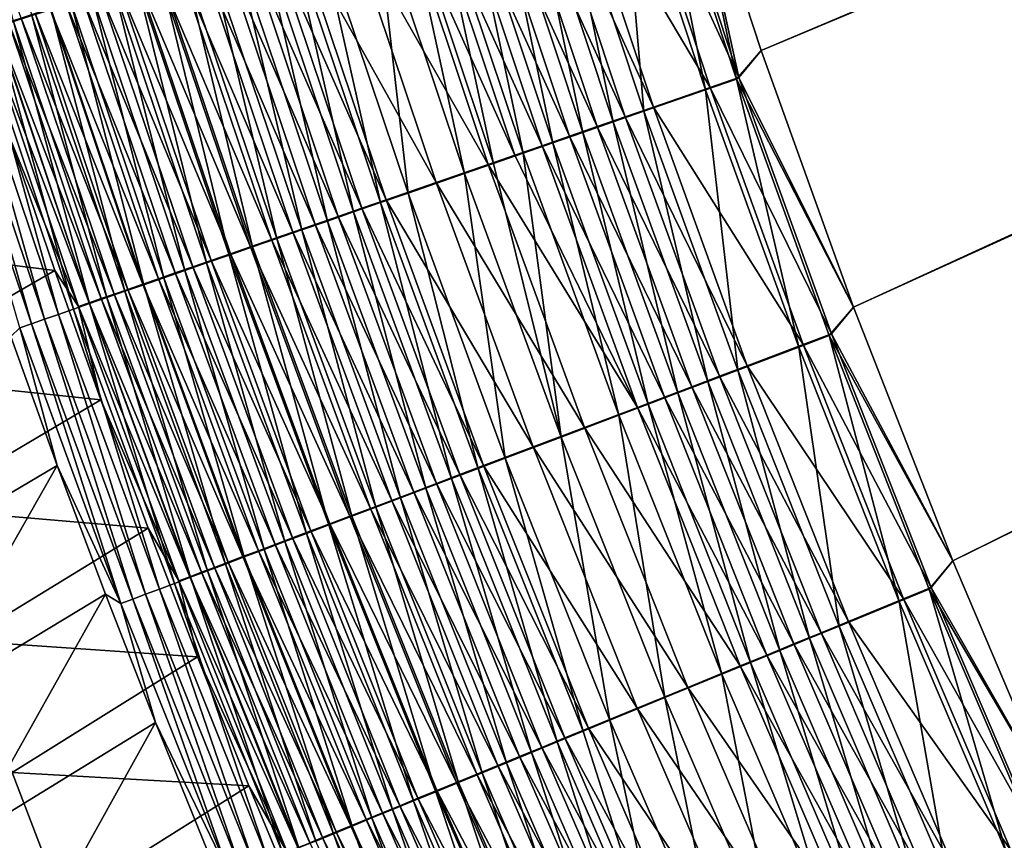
# Model space of a CAD drawing. Header units: metres. Extents: x -1 to 1402, y -1402 to 1.
# Tile 113 of 256: x 226 to 270, y -896 to -859. Entities that reach past the tile are written whole.
import ezdxf

# ---------------------------------------------------------------- set-up
doc = ezdxf.new("R2010")
doc.units = ezdxf.units.M

msp = doc.modelspace()

# ---------------------------------------------------------------- linework, layer by layer
at = {"layer": 'None0'}
for points in [[(623.399841, -706.274292, -503.477753), (258.819977, -860.249512, -503.477753), (255.008926, -848.654297, -503.477753)], [(262.953918, -871.733887, -503.477753), (258.819977, -860.249512, -503.477753), (623.399841, -706.274292, -503.477753)], [(267.40802, -883.098511, -503.477753), (262.953918, -871.733887, -503.477753), (623.399841, -706.274292, -503.477753)], [(623.399841, -706.274292, -503.477753), (272.179443, -894.334229, -503.477753), (267.40802, -883.098511, -503.477753)], [(626.394043, -706.461426, -500.477753), (255.008942, -848.654236, -500.477753), (258.819977, -860.249451, -500.477753)], [(258.819977, -860.249451, -500.477753), (262.953918, -871.733887, -500.477753), (626.394043, -706.461426, -500.477753)], [(262.953918, -871.733887, -500.477753), (267.40799, -883.098511, -500.477753), (626.394043, -706.461426, -500.477753)], [(626.394043, -706.461426, -500.477753), (267.40799, -883.098511, -500.477753), (272.179382, -894.334229, -500.477753)], [(221.300293, -846.474548, -480.285583), (225.109558, -858.977051, -480.460907), (225.688919, -858.794006, -481.680756)], [(226.157654, -858.685547, -488.087158), (225.340363, -858.943665, -486.879822), (222.336029, -846.220215, -487.947113)], [(255.008926, -848.654297, -503.477753), (257.71759, -861.529358, -503.449768), (253.892075, -849.929993, -503.449524)], [(257.815643, -861.458801, -500.452026), (255.008942, -848.654236, -500.477753), (253.991898, -849.859558, -500.451813)], [(255.008926, -848.654297, -503.477753), (258.819977, -860.249512, -503.477753), (257.71759, -861.529358, -503.449768)], [(257.815643, -861.458801, -500.452026), (258.819977, -860.249451, -500.477753), (255.008942, -848.654236, -500.477753)], [(252.486954, -850.373535, -503.363617), (253.892075, -849.929993, -503.449524), (256.331726, -862.009949, -503.364655)], [(257.815643, -861.458801, -500.452026), (253.991898, -849.859558, -500.451813), (252.697617, -850.268005, -500.372742)], [(253.892075, -849.929993, -503.449524), (257.71759, -861.529358, -503.449768), (256.331726, -862.009949, -503.364655)], [(253.569916, -862.967651, -503.024445), (249.68689, -851.257324, -503.020233), (252.486954, -850.373535, -503.363617)], [(256.539093, -861.901428, -500.373688), (252.697617, -850.268005, -500.372742), (250.118439, -851.082031, -500.056519)], [(256.331726, -862.009949, -503.364655), (253.569916, -862.967651, -503.024445), (252.486954, -850.373535, -503.363617)], [(256.539093, -861.901428, -500.373688), (257.815643, -861.458801, -500.452026), (252.697617, -850.268005, -500.372742)], [(252.198868, -863.443054, -502.769958), (248.296936, -851.696106, -502.763428), (249.68689, -851.257324, -503.020233)], [(253.995132, -862.783447, -500.060394), (250.118439, -851.082031, -500.056519), (248.83812, -851.486084, -499.820007)], [(253.569916, -862.967651, -503.024445), (252.198868, -863.443054, -502.769958), (249.68689, -851.257324, -503.020233)], [(253.995132, -862.783447, -500.060394), (256.539093, -861.901428, -500.373688), (250.118439, -851.082031, -500.056519)], [(250.837616, -863.9151, -502.459717), (246.917023, -852.131653, -502.450287), (248.296936, -851.696106, -502.763428)], [(252.732224, -863.221313, -499.82605), (248.83812, -851.486084, -499.820007), (247.567062, -851.887268, -499.531616)], [(252.198868, -863.443054, -502.769958), (250.837616, -863.9151, -502.459717), (248.296936, -851.696106, -502.763428)], [(252.732224, -863.221313, -499.82605), (253.995132, -862.783447, -500.060394), (248.83812, -851.486084, -499.820007)], [(249.488632, -864.382874, -502.094025), (245.549652, -852.563293, -502.081207), (246.917023, -852.131653, -502.450287)], [(247.567062, -851.887268, -499.531616), (246.307541, -852.28479, -499.191681), (251.478363, -863.656067, -499.540314)], [(250.837616, -863.9151, -502.459717), (249.488632, -864.382874, -502.094025), (246.917023, -852.131653, -502.450287)], [(251.478363, -863.656067, -499.540314), (252.732224, -863.221313, -499.82605), (247.567062, -851.887268, -499.531616)], [(245.06189, -852.677917, -498.800507), (243.832291, -853.06604, -498.358521), (249.006744, -864.513062, -498.815887)], [(248.154358, -864.845581, -501.673187), (244.197327, -852.990173, -501.656494), (245.549652, -852.563293, -502.081207)], [(250.235779, -864.086914, -499.203491), (246.307541, -852.28479, -499.191681), (245.06189, -852.677917, -498.800507)], [(249.006744, -864.513062, -498.815887), (250.235779, -864.086914, -499.203491), (245.06189, -852.677917, -498.800507)], [(249.488632, -864.382874, -502.094025), (248.154358, -864.845581, -501.673187), (245.549652, -852.563293, -502.081207)], [(246.307541, -852.28479, -499.191681), (250.235779, -864.086914, -499.203491), (251.478363, -863.656067, -499.540314)], [(247.793381, -864.933777, -498.377899), (243.832291, -853.06604, -498.358521), (242.620529, -853.448486, -497.866547)], [(246.837097, -865.302368, -501.197662), (242.862442, -853.411499, -501.176605), (244.197327, -852.990173, -501.656494)], [(243.832291, -853.06604, -498.358521), (247.793381, -864.933777, -498.377899), (249.006744, -864.513062, -498.815887)], [(248.154358, -864.845581, -501.673187), (246.837097, -865.302368, -501.197662), (244.197327, -852.990173, -501.656494)], [(246.597458, -865.348389, -497.890411), (242.620529, -853.448486, -497.866547), (240.257233, -854.194458, -496.736481)], [(241.546906, -853.826782, -500.642487), (242.862442, -853.411499, -501.176605), (245.538757, -865.752563, -500.668396)], [(246.597458, -865.348389, -497.890411), (247.793381, -864.933777, -498.377899), (242.620529, -853.448486, -497.866547)], [(242.862442, -853.411499, -501.176605), (246.837097, -865.302368, -501.197662), (245.538757, -865.752563, -500.668396)], [(243.005981, -866.630798, -499.452576), (238.981232, -854.636719, -499.415588), (241.546906, -853.826782, -500.642487)], [(245.538757, -865.752563, -500.668396), (243.005981, -866.630798, -499.452576), (241.546906, -853.826782, -500.642487)], [(244.26445, -866.157349, -496.770538), (240.257233, -854.194458, -496.736481), (237.985413, -854.91156, -495.41803)], [(244.26445, -866.157349, -496.770538), (246.597458, -865.348389, -497.890411), (240.257233, -854.194458, -496.736481)], [(242.020859, -866.935242, -495.463806), (237.985413, -854.91156, -495.41803), (236.888, -855.257935, -494.690552)], [(241.775101, -867.057678, -498.768066), (237.734741, -855.030212, -498.724945), (238.981232, -854.636719, -499.415588)], [(242.020859, -866.935242, -495.463806), (244.26445, -866.157349, -496.770538), (237.985413, -854.91156, -495.41803)], [(243.005981, -866.630798, -499.452576), (241.775101, -867.057678, -498.768066), (238.981232, -854.636719, -499.415588)], [(240.936691, -867.311157, -494.742706), (236.888, -855.257935, -494.690552), (235.818512, -855.595581, -493.918823)], [(236.514893, -855.415283, -497.984192), (237.734741, -855.030212, -498.724945), (240.570282, -867.475464, -498.033875)], [(240.936691, -867.311157, -494.742706), (242.020859, -866.935242, -495.463806), (236.888, -855.257935, -494.690552)], [(237.734741, -855.030212, -498.724945), (241.775101, -867.057678, -498.768066), (240.570282, -867.475464, -498.033875)], [(238.245911, -868.281433, -496.420471), (234.162445, -856.157959, -496.356567), (235.323517, -855.791443, -497.194397)], [(239.879822, -867.677551, -493.977722), (235.818512, -855.595581, -493.918823), (234.778549, -855.923828, -493.103912)], [(239.39328, -867.883545, -497.251007), (235.323517, -855.791443, -497.194397), (236.514893, -855.415283, -497.984192)], [(239.39328, -867.883545, -497.251007), (238.245911, -868.281433, -496.420471), (235.323517, -855.791443, -497.194397)], [(239.879822, -867.677551, -493.977722), (240.936691, -867.311157, -494.742706), (235.818512, -855.595581, -493.918823)], [(240.570282, -867.475464, -498.033875), (239.39328, -867.883545, -497.251007), (236.514893, -855.415283, -497.984192)], [(237.129883, -868.668457, -495.543396), (233.033432, -856.514404, -495.471832), (234.162445, -856.157959, -496.356567)], [(238.851807, -868.033997, -493.16983), (234.778549, -855.923828, -493.103912), (233.769592, -856.242371, -492.24704)], [(238.245911, -868.281433, -496.420471), (237.129883, -868.668457, -495.543396), (234.162445, -856.157959, -496.356567)], [(238.851807, -868.033997, -493.16983), (239.879822, -867.677551, -493.977722), (234.778549, -855.923828, -493.103912)], [(236.888062, -868.714844, -491.430511), (232.793015, -856.550659, -491.34964), (231.850235, -856.848328, -490.413025)], [(236.046738, -869.044006, -494.621124), (231.93808, -856.860229, -494.541595), (233.033432, -856.514404, -495.471832)], [(237.854111, -868.379944, -492.320313), (233.769592, -856.242371, -492.24704), (232.793015, -856.550659, -491.34964)], [(236.888062, -868.714844, -491.430511), (237.854111, -868.379944, -492.320313), (232.793015, -856.550659, -491.34964)], [(237.129883, -868.668457, -495.543396), (236.046738, -869.044006, -494.621124), (233.033432, -856.514404, -495.471832)], [(237.854111, -868.379944, -492.320313), (238.851807, -868.033997, -493.16983), (233.769592, -856.242371, -492.24704)], [(234.997971, -869.407715, -493.655121), (230.877869, -857.195007, -493.567352), (231.93808, -856.860229, -494.541595)], [(235.955078, -869.03833, -490.50174), (231.850235, -856.848328, -490.413025), (230.942657, -857.134827, -489.438599)], [(235.955078, -869.03833, -490.50174), (236.888062, -868.714844, -491.430511), (231.850235, -856.848328, -490.413025)], [(236.046738, -869.044006, -494.621124), (234.997971, -869.407715, -493.655121), (231.93808, -856.860229, -494.541595)], [(233.009567, -870.097168, -491.597656), (228.869064, -857.829285, -491.492615), (229.85437, -857.518188, -492.550537)], [(230.071686, -857.409851, -488.427643), (229.238708, -857.672852, -487.381592), (234.193726, -869.649048, -488.532684)], [(233.985092, -869.758911, -492.64682), (229.85437, -857.518188, -492.550537), (230.877869, -857.195007, -493.567352)], [(233.985092, -869.758911, -492.64682), (233.009567, -870.097168, -491.597656), (229.85437, -857.518188, -492.550537)], [(230.942657, -857.134827, -489.438599), (230.071686, -857.409851, -488.427643), (235.056503, -869.349915, -489.53537)], [(230.071686, -857.409851, -488.427643), (234.193726, -869.649048, -488.532684), (235.056503, -869.349915, -489.53537)], [(234.997971, -869.407715, -493.655121), (233.985092, -869.758911, -492.64682), (230.877869, -857.195007, -493.567352)], [(235.056503, -869.349915, -489.53537), (235.955078, -869.03833, -490.50174), (230.942657, -857.134827, -489.438599)], [(228.445145, -857.923462, -486.301758), (227.692322, -858.161194, -485.189636), (232.581055, -870.208191, -486.423767)], [(232.072906, -870.421997, -490.509125), (227.923492, -858.127869, -490.395111), (228.869064, -857.829285, -491.492615)], [(233.368118, -869.935303, -487.495026), (229.238708, -857.672852, -487.381592), (228.445145, -857.923462, -486.301758)], [(232.581055, -870.208191, -486.423767), (233.368118, -869.935303, -487.495026), (228.445145, -857.923462, -486.301758)], [(233.009567, -870.097168, -491.597656), (232.072906, -870.421997, -490.509125), (228.869064, -857.829285, -491.492615)], [(229.238708, -857.672852, -487.381592), (233.368118, -869.935303, -487.495026), (234.193726, -869.649048, -488.532684)], [(230.322144, -871.029053, -488.219635), (226.157654, -858.685547, -488.087158), (227.019196, -858.413452, -489.25946)], [(226.981323, -858.385742, -484.047302), (226.313187, -858.596802, -482.876953), (231.127594, -870.712097, -484.186829)], [(231.833862, -870.467224, -485.320374), (227.692322, -858.161194, -485.189636), (226.981323, -858.385742, -484.047302)], [(231.127594, -870.712097, -484.186829), (231.833862, -870.467224, -485.320374), (226.981323, -858.385742, -484.047302)], [(231.176605, -870.732788, -489.382629), (227.019196, -858.413452, -489.25946), (227.923492, -858.127869, -490.395111)], [(231.176605, -870.732788, -489.382629), (230.322144, -871.029053, -488.219635), (227.019196, -858.413452, -489.25946)], [(227.692322, -858.161194, -485.189636), (231.833862, -870.467224, -485.320374), (232.581055, -870.208191, -486.423767)], [(232.072906, -870.421997, -490.509125), (231.176605, -870.732788, -489.382629), (227.923492, -858.127869, -490.395111)], [(225.688919, -858.794006, -481.680756), (225.109558, -858.977051, -480.460907), (229.841873, -871.157898, -481.837952)], [(229.510956, -871.310364, -487.021729), (225.340363, -858.943665, -486.879822), (226.157654, -858.685547, -488.087158)], [(230.463257, -870.942444, -483.025299), (226.313187, -858.596802, -482.876953), (225.688919, -858.794006, -481.680756)], [(229.841873, -871.157898, -481.837952), (230.463257, -870.942444, -483.025299), (225.688919, -858.794006, -481.680756)], [(230.322144, -871.029053, -488.219635), (229.510956, -871.310364, -487.021729), (226.157654, -858.685547, -488.087158)], [(226.313187, -858.596802, -482.876953), (230.463257, -870.942444, -483.025299), (231.127594, -870.712097, -484.186829)], [(228.022964, -871.826294, -484.530121), (223.843109, -859.416626, -484.36911), (224.568481, -859.1875, -485.639679)], [(224.576111, -859.145569, -479.219604), (224.0896, -859.299316, -477.959045), (228.731979, -871.542664, -479.394409)], [(224.0896, -859.299316, -477.959045), (225.174942, -864.156067, -476.764069), (228.245483, -871.711365, -478.142517)], [(224.0896, -859.299316, -477.959045), (228.245483, -871.711365, -478.142517), (228.731979, -871.542664, -479.394409)], [(228.744186, -871.576233, -485.791107), (224.568481, -859.1875, -485.639679), (225.340363, -858.943665, -486.879822)], [(228.744186, -871.576233, -485.791107), (228.022964, -871.826294, -484.530121), (224.568481, -859.1875, -485.639679)], [(229.26445, -871.358093, -480.626923), (225.109558, -858.977051, -480.460907), (224.576111, -859.145569, -479.219604)], [(228.731979, -871.542664, -479.394409), (229.26445, -871.358093, -480.626923), (224.576111, -859.145569, -479.219604)], [(225.109558, -858.977051, -480.460907), (229.26445, -871.358093, -480.626923), (229.841873, -871.157898, -481.837952)], [(229.510956, -871.310364, -487.021729), (228.744186, -871.576233, -485.791107), (225.340363, -858.943665, -486.879822)], [(226.721451, -872.277588, -481.926392), (222.536377, -859.829468, -481.746216), (223.165375, -859.630737, -483.070496)], [(227.348343, -872.060242, -483.241119), (223.165375, -859.630737, -483.070496), (223.843109, -859.416626, -484.36911)], [(227.348343, -872.060242, -483.241119), (226.721451, -872.277588, -481.926392), (223.165375, -859.630737, -483.070496)], [(228.022964, -871.826294, -484.530121), (227.348343, -872.060242, -483.241119), (223.843109, -859.416626, -484.36911)], [(226.143372, -872.478027, -480.588318), (221.957214, -860.012451, -480.398651), (222.536377, -859.829468, -481.746216)], [(226.143372, -872.478027, -480.588318), (225.615204, -872.661194, -479.229248), (221.957214, -860.012451, -480.398651)], [(226.721451, -872.277588, -481.926392), (226.143372, -872.478027, -480.588318), (222.536377, -859.829468, -481.746216)], [(258.819977, -860.249512, -503.477753), (262.953918, -871.733887, -503.477753), (257.71759, -861.529358, -503.449768)], [(262.953918, -871.733887, -500.477753), (258.819977, -860.249451, -500.477753), (257.815643, -861.458801, -500.452026)], [(256.331726, -862.009949, -503.364655), (257.71759, -861.529358, -503.449768), (260.501678, -873.52533, -503.365601)], [(261.963989, -872.937622, -500.45224), (257.815643, -861.458801, -500.452026), (256.539093, -861.901428, -500.373688)], [(257.71759, -861.529358, -503.449768), (261.867645, -873.008362, -503.449982), (260.501678, -873.52533, -503.365601)], [(257.71759, -861.529358, -503.449768), (262.953918, -871.733887, -503.477753), (261.867645, -873.008362, -503.449982)], [(261.963989, -872.937622, -500.45224), (262.953918, -871.733887, -500.477753), (257.815643, -861.458801, -500.452026)], [(260.70578, -873.413757, -500.374542), (256.539093, -861.901428, -500.373688), (253.995132, -862.783447, -500.060394)], [(260.70578, -873.413757, -500.374542), (261.963989, -872.937622, -500.45224), (256.539093, -861.901428, -500.373688)], [(257.779449, -874.555603, -503.02832), (253.569916, -862.967651, -503.024445), (256.331726, -862.009949, -503.364655)], [(260.501678, -873.52533, -503.365601), (257.779449, -874.555603, -503.02832), (256.331726, -862.009949, -503.364655)], [(258.198273, -874.362671, -500.063965), (253.995132, -862.783447, -500.060394), (252.732224, -863.221313, -499.82605)], [(258.198273, -874.362671, -500.063965), (260.70578, -873.413757, -500.374542), (253.995132, -862.783447, -500.060394)], [(256.953369, -874.833801, -499.831635), (252.732224, -863.221313, -499.82605), (251.478363, -863.656067, -499.540314)], [(256.427948, -875.067139, -502.776062), (252.198868, -863.443054, -502.769958), (253.569916, -862.967651, -503.024445)], [(256.953369, -874.833801, -499.831635), (258.198273, -874.362671, -500.063965), (252.732224, -863.221313, -499.82605)], [(257.779449, -874.555603, -503.02832), (256.427948, -875.067139, -502.776062), (253.569916, -862.967651, -503.024445)], [(251.478363, -863.656067, -499.540314), (250.235779, -864.086914, -499.203491), (255.717316, -875.301514, -499.54837)], [(255.086029, -875.574951, -502.468506), (250.837616, -863.9151, -502.459717), (252.198868, -863.443054, -502.769958)], [(255.717316, -875.301514, -499.54837), (256.953369, -874.833801, -499.831635), (251.478363, -863.656067, -499.540314)], [(256.427948, -875.067139, -502.776062), (255.086029, -875.574951, -502.468506), (252.198868, -863.443054, -502.769958)], [(227.192963, -870.097473, -476.854553), (225.174942, -864.156067, -476.764069), (217.088348, -868.842651, -450.061127)], [(225.174942, -864.156067, -476.764069), (227.192963, -870.097473, -476.854553), (228.245483, -871.711365, -478.142517)], [(254.492279, -875.765076, -499.214478), (250.235779, -864.086914, -499.203491), (249.006744, -864.513062, -498.815887)], [(253.756088, -876.078308, -502.105957), (249.488632, -864.382874, -502.094025), (250.837616, -863.9151, -502.459717)], [(250.235779, -864.086914, -499.203491), (254.492279, -875.765076, -499.214478), (255.717316, -875.301514, -499.54837)], [(255.086029, -875.574951, -502.468506), (253.756088, -876.078308, -502.105957), (250.837616, -863.9151, -502.459717)], [(249.006744, -864.513062, -498.815887), (247.793381, -864.933777, -498.377899), (253.280472, -876.223694, -498.830231)], [(252.440506, -876.576172, -501.688751), (248.154358, -864.845581, -501.673187), (249.488632, -864.382874, -502.094025)], [(253.280472, -876.223694, -498.830231), (254.492279, -875.765076, -499.214478), (249.006744, -864.513062, -498.815887)], [(253.756088, -876.078308, -502.105957), (252.440506, -876.576172, -501.688751), (249.488632, -864.382874, -502.094025)], [(253.280472, -876.223694, -498.830231), (247.793381, -864.933777, -498.377899), (246.597458, -865.348389, -497.890411)], [(249.861115, -877.552368, -500.692596), (246.837097, -865.302368, -501.197662), (248.154358, -864.845581, -501.673187)], [(252.440506, -876.576172, -501.688751), (249.861115, -877.552368, -500.692596), (248.154358, -864.845581, -501.673187)], [(250.904541, -877.122742, -497.912689), (246.597458, -865.348389, -497.890411), (244.26445, -866.157349, -496.770538)], [(245.538757, -865.752563, -500.668396), (246.837097, -865.302368, -501.197662), (249.861115, -877.552368, -500.692596)], [(250.904541, -877.122742, -497.912689), (253.280472, -876.223694, -498.830231), (246.597458, -865.348389, -497.890411)], [(247.362656, -878.497925, -499.487152), (243.005981, -866.630798, -499.452576), (245.538757, -865.752563, -500.668396)], [(249.861115, -877.552368, -500.692596), (247.362656, -878.497925, -499.487152), (245.538757, -865.752563, -500.668396)], [(248.603134, -877.993591, -496.802368), (244.26445, -866.157349, -496.770538), (242.020859, -866.935242, -495.463806)], [(248.603134, -877.993591, -496.802368), (250.904541, -877.122742, -497.912689), (244.26445, -866.157349, -496.770538)], [(246.148117, -878.95752, -498.808411), (241.775101, -867.057678, -498.768066), (243.005981, -866.630798, -499.452576)], [(247.362656, -878.497925, -499.487152), (246.148117, -878.95752, -498.808411), (243.005981, -866.630798, -499.452576)], [(240.570282, -867.475464, -498.033875), (241.775101, -867.057678, -498.768066), (244.959045, -879.407471, -498.080383)], [(246.389099, -878.83136, -495.506622), (242.020859, -866.935242, -495.463806), (240.936691, -867.311157, -494.742706)], [(241.775101, -867.057678, -498.768066), (246.148117, -878.95752, -498.808411), (244.959045, -879.407471, -498.080383)], [(246.389099, -878.83136, -495.506622), (248.603134, -877.993591, -496.802368), (242.020859, -866.935242, -495.463806)], [(244.275299, -879.631165, -494.032867), (239.879822, -867.677551, -493.977722), (238.851807, -868.033997, -493.16983)], [(243.79718, -879.847168, -497.304047), (239.39328, -867.883545, -497.251007), (240.570282, -867.475464, -498.033875)], [(245.318863, -879.236328, -494.791534), (240.936691, -867.311157, -494.742706), (239.879822, -867.677551, -493.977722)], [(244.275299, -879.631165, -494.032867), (245.318863, -879.236328, -494.791534), (239.879822, -867.677551, -493.977722)], [(244.959045, -879.407471, -498.080383), (243.79718, -879.847168, -497.304047), (240.570282, -867.475464, -498.033875)], [(245.318863, -879.236328, -494.791534), (246.389099, -878.83136, -495.506622), (240.936691, -867.311157, -494.742706)], [(243.259949, -880.01532, -493.231598), (238.851807, -868.033997, -493.16983), (237.854111, -868.379944, -492.320313)], [(242.664246, -880.275879, -496.480377), (238.245911, -868.281433, -496.420471), (239.39328, -867.883545, -497.251007)], [(243.259949, -880.01532, -493.231598), (244.275299, -879.631165, -494.032867), (238.851807, -868.033997, -493.16983)], [(243.79718, -879.847168, -497.304047), (242.664246, -880.275879, -496.480377), (239.39328, -867.883545, -497.251007)], [(242.274216, -880.388306, -492.388977), (237.854111, -868.379944, -492.320313), (236.888062, -868.714844, -491.430511)], [(241.561951, -880.692993, -495.610474), (237.129883, -868.668457, -495.543396), (238.245911, -868.281433, -496.420471)], [(242.274216, -880.388306, -492.388977), (243.259949, -880.01532, -493.231598), (237.854111, -868.379944, -492.320313)], [(242.664246, -880.275879, -496.480377), (241.561951, -880.692993, -495.610474), (238.245911, -868.281433, -496.420471)], [(219.015808, -874.813782, -450.044434), (227.192963, -870.097473, -476.854553), (217.088348, -868.842651, -450.061127)], [(241.319443, -880.749512, -491.506317), (236.888062, -868.714844, -491.430511), (235.955078, -869.03833, -490.50174)], [(240.491821, -881.097961, -494.695679), (236.046738, -869.044006, -494.621124), (237.129883, -868.668457, -495.543396)], [(241.319443, -880.749512, -491.506317), (242.274216, -880.388306, -492.388977), (236.888062, -868.714844, -491.430511)], [(241.561951, -880.692993, -495.610474), (240.491821, -881.097961, -494.695679), (237.129883, -868.668457, -495.543396)], [(238.453827, -881.86908, -492.737122), (233.985092, -869.758911, -492.64682), (234.997971, -869.407715, -493.655121)], [(235.056503, -869.349915, -489.53537), (234.193726, -869.649048, -488.532684), (239.508163, -881.434753, -489.626129)], [(239.455276, -881.490173, -493.737427), (234.997971, -869.407715, -493.655121), (236.046738, -869.044006, -494.621124)], [(239.455276, -881.490173, -493.737427), (238.453827, -881.86908, -492.737122), (234.997971, -869.407715, -493.655121)], [(240.396973, -881.098511, -490.58493), (235.955078, -869.03833, -490.50174), (235.056503, -869.349915, -489.53537)], [(239.508163, -881.434753, -489.626129), (240.396973, -881.098511, -490.58493), (235.056503, -869.349915, -489.53537)], [(240.396973, -881.098511, -490.58493), (241.319443, -880.749512, -491.506317), (235.955078, -869.03833, -490.50174)], [(240.491821, -881.097961, -494.695679), (239.455276, -881.490173, -493.737427), (236.046738, -869.044006, -494.621124)], [(237.488907, -882.234192, -491.696198), (233.009567, -870.097168, -491.597656), (233.985092, -869.758911, -492.64682)], [(234.193726, -869.649048, -488.532684), (233.368118, -869.935303, -487.495026), (238.654343, -881.757751, -488.631226)], [(238.453827, -881.86908, -492.737122), (237.488907, -882.234192, -491.696198), (233.985092, -869.758911, -492.64682)], [(234.193726, -869.649048, -488.532684), (238.654343, -881.757751, -488.631226), (239.508163, -881.434753, -489.626129)], [(229.242554, -875.880554, -476.940765), (227.192963, -870.097473, -476.854553), (219.015808, -874.813782, -450.044434)], [(228.245483, -871.711365, -478.142517), (227.192963, -870.097473, -476.854553), (229.242554, -875.880554, -476.940765)], [(232.581055, -870.208191, -486.423767), (231.833862, -870.467224, -485.320374), (237.057129, -882.362, -486.538361)], [(236.561981, -882.5849, -490.616089), (232.072906, -870.421997, -490.509125), (233.009567, -870.097168, -491.597656)], [(237.836884, -882.067017, -487.601532), (233.368118, -869.935303, -487.495026), (232.581055, -870.208191, -486.423767)], [(237.057129, -882.362, -486.538361), (237.836884, -882.067017, -487.601532), (232.581055, -870.208191, -486.423767)], [(237.488907, -882.234192, -491.696198), (236.561981, -882.5849, -490.616089), (233.009567, -870.097168, -491.597656)], [(233.368118, -869.935303, -487.495026), (237.836884, -882.067017, -487.601532), (238.654343, -881.757751, -488.631226)], [(234.827972, -883.240906, -488.343994), (230.322144, -871.029053, -488.219635), (231.176605, -870.732788, -489.382629)], [(231.127594, -870.712097, -484.186829), (230.463257, -870.942444, -483.025299), (235.615601, -882.907227, -484.317902)], [(236.316345, -882.642151, -485.443146), (231.833862, -870.467224, -485.320374), (231.127594, -870.712097, -484.186829)], [(235.615601, -882.907227, -484.317902), (236.316345, -882.642151, -485.443146), (231.127594, -870.712097, -484.186829)], [(235.674515, -882.920654, -489.49823), (231.176605, -870.732788, -489.382629), (232.072906, -870.421997, -490.509125)], [(235.674515, -882.920654, -489.49823), (234.827972, -883.240906, -488.343994), (231.176605, -870.732788, -489.382629)], [(231.833862, -870.467224, -485.320374), (236.316345, -882.642151, -485.443146), (237.057129, -882.362, -486.538361)], [(236.561981, -882.5849, -490.616089), (235.674515, -882.920654, -489.49823), (232.072906, -870.421997, -490.509125)], [(229.841873, -871.157898, -481.837952), (229.26445, -871.358093, -480.626923), (234.338211, -883.39032, -481.985718)], [(234.023758, -883.545166, -487.154999), (229.510956, -871.310364, -487.021729), (230.322144, -871.029053, -488.219635)], [(234.955887, -883.156738, -483.164703), (230.463257, -870.942444, -483.025299), (229.841873, -871.157898, -481.837952)], [(234.338211, -883.39032, -481.985718), (234.955887, -883.156738, -483.164703), (229.841873, -871.157898, -481.837952)], [(234.827972, -883.240906, -488.343994), (234.023758, -883.545166, -487.154999), (230.322144, -871.029053, -488.219635)], [(230.463257, -870.942444, -483.025299), (234.955887, -883.156738, -483.164703), (235.615601, -882.907227, -484.317902)], [(232.546783, -884.103821, -484.681458), (228.022964, -871.826294, -484.530121), (228.744186, -871.576233, -485.791107)], [(228.731979, -871.542664, -479.394409), (228.245483, -871.711365, -478.142517), (233.232925, -883.808289, -479.558807)], [(233.76355, -883.607605, -480.78302), (229.26445, -871.358093, -480.626923), (228.731979, -871.542664, -479.394409)], [(233.232925, -883.808289, -479.558807), (233.76355, -883.607605, -480.78302), (228.731979, -871.542664, -479.394409)], [(233.263, -883.832886, -485.93338), (228.744186, -871.576233, -485.791107), (229.510956, -871.310364, -487.021729)], [(233.263, -883.832886, -485.93338), (232.546783, -884.103821, -484.681458), (228.744186, -871.576233, -485.791107)], [(229.26445, -871.358093, -480.626923), (233.76355, -883.607605, -480.78302), (234.338211, -883.39032, -481.985718)], [(234.023758, -883.545166, -487.154999), (233.263, -883.832886, -485.93338), (229.510956, -871.310364, -487.021729)], [(231.252319, -884.593384, -482.095825), (226.721451, -872.277588, -481.926392), (227.348343, -872.060242, -483.241119)], [(231.876205, -884.357483, -483.401489), (227.348343, -872.060242, -483.241119), (228.022964, -871.826294, -484.530121)], [(231.876205, -884.357483, -483.401489), (231.252319, -884.593384, -482.095825), (227.348343, -872.060242, -483.241119)], [(232.546783, -884.103821, -484.681458), (231.876205, -884.357483, -483.401489), (228.022964, -871.826294, -484.530121)], [(228.245483, -871.711365, -478.142517), (229.242554, -875.880554, -476.940765), (232.747299, -883.991882, -478.315125)], [(228.245483, -871.711365, -478.142517), (232.747299, -883.991882, -478.315125), (233.232925, -883.808289, -479.558807)], [(262.953918, -871.733887, -503.477753), (267.40802, -883.098511, -503.477753), (261.867645, -873.008362, -503.449982)], [(267.40799, -883.098511, -500.477753), (262.953918, -871.733887, -500.477753), (261.963989, -872.937622, -500.45224)], [(230.149002, -885.01062, -479.416565), (225.615204, -872.661194, -479.229248), (226.143372, -872.478027, -480.588318)], [(230.676224, -884.811279, -480.766754), (226.143372, -872.478027, -480.588318), (226.721451, -872.277588, -481.926392)], [(230.676224, -884.811279, -480.766754), (230.149002, -885.01062, -479.416565), (226.143372, -872.478027, -480.588318)], [(231.252319, -884.593384, -482.095825), (230.676224, -884.811279, -480.766754), (226.721451, -872.277588, -481.926392)], [(227.298767, -878.823242, -477.955017), (225.22197, -873.053345, -477.862823), (225.615204, -872.661194, -479.229248)], [(230.149002, -885.01062, -479.416565), (227.298767, -878.823242, -477.955017), (225.615204, -872.661194, -479.229248)], [(266.433838, -884.288391, -500.452393), (261.963989, -872.937622, -500.45224), (260.70578, -873.413757, -500.374542)], [(266.433838, -884.288391, -500.452393), (267.40799, -883.098511, -500.477753), (261.963989, -872.937622, -500.45224)], [(225.22197, -873.053345, -477.862823), (227.298767, -878.823242, -477.955017), (219.064575, -883.686646, -451.066833)], [(265.19455, -884.797485, -500.375336), (260.70578, -873.413757, -500.374542), (258.198273, -874.362671, -500.063965)], [(260.501678, -873.52533, -503.365601), (261.867645, -873.008362, -503.449982), (264.993622, -884.912048, -503.366455)], [(265.19455, -884.797485, -500.375336), (266.433838, -884.288391, -500.452393), (260.70578, -873.413757, -500.374542)], [(261.867645, -873.008362, -503.449982), (266.33905, -884.359314, -503.450195), (264.993622, -884.912048, -503.366455)], [(261.867645, -873.008362, -503.449982), (267.40802, -883.098511, -503.477753), (266.33905, -884.359314, -503.450195)], [(262.312225, -886.013672, -503.031921), (257.779449, -874.555603, -503.02832), (260.501678, -873.52533, -503.365601)], [(264.993622, -884.912048, -503.366455), (262.312225, -886.013672, -503.031921), (260.501678, -873.52533, -503.365601)], [(260.980896, -886.560608, -502.781708), (256.427948, -875.067139, -502.776062), (257.779449, -874.555603, -503.02832)], [(262.72464, -885.812073, -500.067261), (258.198273, -874.362671, -500.063965), (256.953369, -874.833801, -499.831635)], [(262.312225, -886.013672, -503.031921), (260.980896, -886.560608, -502.781708), (257.779449, -874.555603, -503.02832)], [(262.72464, -885.812073, -500.067261), (265.19455, -884.797485, -500.375336), (258.198273, -874.362671, -500.063965)], [(221.023209, -880.758972, -450.028046), (229.242554, -875.880554, -476.940765), (219.015808, -874.813782, -450.044434)], [(259.658966, -887.103699, -502.476654), (255.086029, -875.574951, -502.468506), (256.427948, -875.067139, -502.776062)], [(261.498352, -886.315857, -499.836823), (256.953369, -874.833801, -499.831635), (255.717316, -875.301514, -499.54837)], [(260.980896, -886.560608, -502.781708), (259.658966, -887.103699, -502.476654), (256.427948, -875.067139, -502.776062)], [(261.498352, -886.315857, -499.836823), (262.72464, -885.812073, -500.067261), (256.953369, -874.833801, -499.831635)], [(258.348724, -887.642029, -502.117035), (253.756088, -876.078308, -502.105957), (255.086029, -875.574951, -502.468506)], [(255.717316, -875.301514, -499.54837), (254.492279, -875.765076, -499.214478), (260.28067, -886.81604, -499.555847)], [(259.658966, -887.103699, -502.476654), (258.348724, -887.642029, -502.117035), (255.086029, -875.574951, -502.468506)], [(260.28067, -886.81604, -499.555847), (261.498352, -886.315857, -499.836823), (255.717316, -875.301514, -499.54837)], [(231.367981, -881.638, -477.024811), (229.242554, -875.880554, -476.940765), (221.023209, -880.758972, -450.028046)], [(229.242554, -875.880554, -476.940765), (231.367981, -881.638, -477.024811), (232.747299, -883.991882, -478.315125)], [(257.052521, -888.1745, -501.703247), (252.440506, -876.576172, -501.688751), (253.756088, -876.078308, -502.105957)], [(259.073792, -887.311768, -499.22467), (254.492279, -875.765076, -499.214478), (253.280472, -876.223694, -498.830231)], [(258.348724, -887.642029, -502.117035), (257.052521, -888.1745, -501.703247), (253.756088, -876.078308, -502.105957)], [(254.492279, -875.765076, -499.214478), (259.073792, -887.311768, -499.22467), (260.28067, -886.81604, -499.555847)], [(257.879822, -887.802246, -498.843536), (253.280472, -876.223694, -498.830231), (250.904541, -877.122742, -497.912689)], [(257.879822, -887.802246, -498.843536), (259.073792, -887.311768, -499.22467), (253.280472, -876.223694, -498.830231)], [(254.510666, -889.21875, -500.715149), (249.861115, -877.552368, -500.692596), (252.440506, -876.576172, -501.688751)], [(257.052521, -888.1745, -501.703247), (254.510666, -889.21875, -500.715149), (252.440506, -876.576172, -501.688751)], [(255.538437, -888.763977, -497.933441), (250.904541, -877.122742, -497.912689), (248.603134, -877.993591, -496.802368)], [(255.538437, -888.763977, -497.933441), (257.879822, -887.802246, -498.843536), (250.904541, -877.122742, -497.912689)], [(252.047882, -890.230408, -499.519348), (247.362656, -878.497925, -499.487152), (249.861115, -877.552368, -500.692596)], [(254.510666, -889.21875, -500.715149), (252.047882, -890.230408, -499.519348), (249.861115, -877.552368, -500.692596)], [(253.269897, -889.69574, -496.832001), (248.603134, -877.993591, -496.802368), (246.389099, -878.83136, -495.506622)], [(253.269897, -889.69574, -496.832001), (255.538437, -888.763977, -497.933441), (248.603134, -877.993591, -496.802368)], [(250.850388, -890.722351, -498.846008), (246.148117, -878.95752, -498.808411), (247.362656, -878.497925, -499.487152)], [(252.047882, -890.230408, -499.519348), (250.850388, -890.722351, -498.846008), (247.362656, -878.497925, -499.487152)], [(227.298767, -878.823242, -477.955017), (221.172653, -889.580811, -451.056305), (219.064575, -883.686646, -451.066833)], [(227.298767, -878.823242, -477.955017), (229.457077, -884.583923, -478.045044), (221.172653, -889.580811, -451.056305)], [(230.149002, -885.01062, -479.416565), (229.457077, -884.583923, -478.045044), (227.298767, -878.823242, -477.955017)], [(244.959045, -879.407471, -498.080383), (246.148117, -878.95752, -498.808411), (249.67778, -891.203979, -498.123749)], [(251.086731, -890.592407, -495.546539), (246.389099, -878.83136, -495.506622), (245.318863, -879.236328, -494.791534)], [(246.148117, -878.95752, -498.808411), (250.850388, -890.722351, -498.846008), (249.67778, -891.203979, -498.123749)], [(251.086731, -890.592407, -495.546539), (253.269897, -889.69574, -496.832001), (246.389099, -878.83136, -495.506622)], [(248.531754, -891.674744, -497.353485), (243.79718, -879.847168, -497.304047), (244.959045, -879.407471, -498.080383)], [(250.031097, -891.026001, -494.837067), (245.318863, -879.236328, -494.791534), (244.275299, -879.631165, -494.032867)], [(249.67778, -891.203979, -498.123749), (248.531754, -891.674744, -497.353485), (244.959045, -879.407471, -498.080383)], [(250.031097, -891.026001, -494.837067), (251.086731, -890.592407, -495.546539), (245.318863, -879.236328, -494.791534)], [(247.999496, -891.860352, -493.289215), (243.259949, -880.01532, -493.231598), (242.274216, -880.388306, -492.388977)], [(247.414001, -892.13385, -496.536224), (242.664246, -880.275879, -496.480377), (243.79718, -879.847168, -497.304047)], [(249.001511, -891.448853, -494.08429), (244.275299, -879.631165, -494.032867), (243.259949, -880.01532, -493.231598)], [(247.999496, -891.860352, -493.289215), (249.001511, -891.448853, -494.08429), (243.259949, -880.01532, -493.231598)], [(248.531754, -891.674744, -497.353485), (247.414001, -892.13385, -496.536224), (243.79718, -879.847168, -497.304047)], [(249.001511, -891.448853, -494.08429), (250.031097, -891.026001, -494.837067), (244.275299, -879.631165, -494.032867)], [(247.026443, -892.259949, -492.453033), (242.274216, -880.388306, -492.388977), (241.319443, -880.749512, -491.506317)], [(246.326202, -892.580627, -495.673035), (241.561951, -880.692993, -495.610474), (242.664246, -880.275879, -496.480377)], [(247.026443, -892.259949, -492.453033), (247.999496, -891.860352, -493.289215), (242.274216, -880.388306, -492.388977)], [(247.414001, -892.13385, -496.536224), (246.326202, -892.580627, -495.673035), (242.664246, -880.275879, -496.480377)], [(223.110397, -886.677124, -450.012054), (231.367981, -881.638, -477.024811), (221.023209, -880.758972, -450.028046)], [(246.083633, -892.647095, -491.577087), (241.319443, -880.749512, -491.506317), (240.396973, -881.098511, -490.58493)], [(245.269821, -893.014526, -494.765228), (240.491821, -881.097961, -494.695679), (241.561951, -880.692993, -495.610474)], [(246.083633, -892.647095, -491.577087), (247.026443, -892.259949, -492.453033), (241.319443, -880.749512, -491.506317)], [(246.326202, -892.580627, -495.673035), (245.269821, -893.014526, -494.765228), (241.561951, -880.692993, -495.610474)], [(244.246277, -893.434875, -493.81424), (239.455276, -881.490173, -493.737427), (240.491821, -881.097961, -494.695679)], [(245.172409, -893.021301, -490.662598), (240.396973, -881.098511, -490.58493), (239.508163, -881.434753, -489.626129)], [(245.172409, -893.021301, -490.662598), (246.083633, -892.647095, -491.577087), (240.396973, -881.098511, -490.58493)], [(245.269821, -893.014526, -494.765228), (244.246277, -893.434875, -493.81424), (240.491821, -881.097961, -494.695679)], [(233.581421, -887.400391, -477.106995), (231.367981, -881.638, -477.024811), (223.110397, -886.677124, -450.012054)], [(232.747299, -883.991882, -478.315125), (231.367981, -881.638, -477.024811), (233.581421, -887.400391, -477.106995)], [(238.654343, -881.757751, -488.631226), (237.836884, -882.067017, -487.601532), (243.449997, -893.728516, -488.723297)], [(243.257034, -893.841187, -492.821442), (238.453827, -881.86908, -492.737122), (239.455276, -881.490173, -493.737427)], [(239.508163, -881.434753, -489.626129), (238.654343, -881.757751, -488.631226), (244.294098, -893.381958, -489.710907)], [(238.654343, -881.757751, -488.631226), (243.449997, -893.728516, -488.723297), (244.294098, -893.381958, -489.710907)], [(244.246277, -893.434875, -493.81424), (243.257034, -893.841187, -492.821442), (239.455276, -881.490173, -493.737427)], [(244.294098, -893.381958, -489.710907), (245.172409, -893.021301, -490.662598), (239.508163, -881.434753, -489.626129)], [(241.387115, -894.60907, -490.716034), (236.561981, -882.5849, -490.616089), (237.488907, -882.234192, -491.696198)], [(242.641434, -894.060486, -487.70105), (237.836884, -882.067017, -487.601532), (237.057129, -882.362, -486.538361)], [(242.303497, -894.232727, -491.788239), (237.488907, -882.234192, -491.696198), (238.453827, -881.86908, -492.737122)], [(242.303497, -894.232727, -491.788239), (241.387115, -894.60907, -490.716034), (237.488907, -882.234192, -491.696198)], [(237.836884, -882.067017, -487.601532), (242.641434, -894.060486, -487.70105), (243.449997, -893.728516, -488.723297)], [(243.257034, -893.841187, -492.821442), (242.303497, -894.232727, -491.788239), (238.453827, -881.86908, -492.737122)], [(241.136139, -894.678467, -485.557922), (236.316345, -882.642151, -485.443146), (235.615601, -882.907227, -484.317902)], [(240.509323, -894.969482, -489.606232), (235.674515, -882.920654, -489.49823), (236.561981, -882.5849, -490.616089)], [(237.057129, -882.362, -486.538361), (236.316345, -882.642151, -485.443146), (241.869736, -894.377319, -486.645447)], [(236.316345, -882.642151, -485.443146), (241.136139, -894.678467, -485.557922), (241.869736, -894.377319, -486.645447)], [(241.387115, -894.60907, -490.716034), (240.509323, -894.969482, -489.606232), (236.561981, -882.5849, -490.616089)], [(241.869736, -894.377319, -486.645447), (242.641434, -894.060486, -487.70105), (237.057129, -882.362, -486.538361)], [(239.671524, -895.313477, -488.460236), (234.827972, -883.240906, -488.343994), (235.674515, -882.920654, -489.49823)], [(235.615601, -882.907227, -484.317902), (234.955887, -883.156738, -483.164703), (240.441727, -894.963501, -484.44043)], [(240.441727, -894.963501, -484.44043), (241.136139, -894.678467, -485.557922), (235.615601, -882.907227, -484.317902)], [(240.509323, -894.969482, -489.606232), (239.671524, -895.313477, -488.460236), (235.674515, -882.920654, -489.49823)], [(267.40802, -883.098511, -503.477753), (272.179443, -894.334229, -503.477753), (266.33905, -884.359314, -503.450195)], [(272.179382, -894.334229, -500.477753), (267.40799, -883.098511, -500.477753), (266.433838, -884.288391, -500.452393)], [(238.121216, -895.949951, -486.066406), (233.263, -883.832886, -485.93338), (234.023758, -883.545166, -487.154999)], [(234.338211, -883.39032, -481.985718), (233.76355, -883.607605, -480.78302), (239.174271, -895.483704, -482.123962)], [(238.875122, -895.640442, -487.279602), (234.023758, -883.545166, -487.154999), (234.827972, -883.240906, -488.343994)], [(238.875122, -895.640442, -487.279602), (238.121216, -895.949951, -486.066406), (234.023758, -883.545166, -487.154999)], [(239.78743, -895.232056, -483.295105), (234.955887, -883.156738, -483.164703), (234.338211, -883.39032, -481.985718)], [(239.174271, -895.483704, -482.123962), (239.78743, -895.232056, -483.295105), (234.338211, -883.39032, -481.985718)], [(239.671524, -895.313477, -488.460236), (238.875122, -895.640442, -487.279602), (234.827972, -883.240906, -488.343994)], [(234.955887, -883.156738, -483.164703), (239.78743, -895.232056, -483.295105), (240.441727, -894.963501, -484.44043)], [(237.410904, -896.241516, -484.822968), (232.546783, -884.103821, -484.681458), (233.263, -883.832886, -485.93338)], [(233.232925, -883.808289, -479.558807), (232.747299, -883.991882, -478.315125), (238.075211, -895.934631, -479.712677)], [(232.747299, -883.991882, -478.315125), (233.581421, -887.400391, -477.106995), (237.591293, -896.133118, -478.476715)], [(232.747299, -883.991882, -478.315125), (237.591293, -896.133118, -478.476715), (238.075211, -895.934631, -479.712677)], [(238.603195, -895.718018, -480.929108), (233.76355, -883.607605, -480.78302), (233.232925, -883.808289, -479.558807)], [(238.075211, -895.934631, -479.712677), (238.603195, -895.718018, -480.929108), (233.232925, -883.808289, -479.558807)], [(238.121216, -895.949951, -486.066406), (237.410904, -896.241516, -484.822968), (233.263, -883.832886, -485.93338)], [(233.76355, -883.607605, -480.78302), (238.603195, -895.718018, -480.929108), (239.174271, -895.483704, -482.123962)], [(236.125229, -896.769226, -482.254395), (231.252319, -884.593384, -482.095825), (231.876205, -884.357483, -483.401489)], [(236.745209, -896.514771, -483.551544), (231.876205, -884.357483, -483.401489), (232.546783, -884.103821, -484.681458)], [(236.745209, -896.514771, -483.551544), (236.125229, -896.769226, -482.254395), (231.876205, -884.357483, -483.401489)], [(237.410904, -896.241516, -484.822968), (236.745209, -896.514771, -483.551544), (232.546783, -884.103821, -484.681458)], [(264.993622, -884.912048, -503.366455), (266.33905, -884.359314, -503.450195), (269.803955, -896.162842, -503.367249)], [(271.221588, -895.503784, -500.452545), (266.433838, -884.288391, -500.452393), (265.19455, -884.797485, -500.375336)], [(266.33905, -884.359314, -503.450195), (271.128265, -895.574951, -503.450348), (269.803955, -896.162842, -503.367249)], [(266.33905, -884.359314, -503.450195), (272.179443, -894.334229, -503.477753), (271.128265, -895.574951, -503.450348)], [(271.221588, -895.503784, -500.452545), (272.179382, -894.334229, -500.477753), (266.433838, -884.288391, -500.452393)], [(229.457077, -884.583923, -478.045044), (223.35997, -895.446106, -451.045898), (221.172653, -889.580811, -451.056305)], [(229.457077, -884.583923, -478.045044), (231.697372, -890.33429, -478.132874), (223.35997, -895.446106, -451.045898)], [(231.697372, -890.33429, -478.132874), (229.457077, -884.583923, -478.045044), (230.149002, -885.01062, -479.416565)], [(235.026642, -897.219971, -479.59198), (230.149002, -885.01062, -479.416565), (230.676224, -884.811279, -480.766754)], [(235.552017, -897.004395, -480.933777), (230.676224, -884.811279, -480.766754), (231.252319, -884.593384, -482.095825)], [(235.552017, -897.004395, -480.933777), (235.026642, -897.219971, -479.59198), (230.676224, -884.811279, -480.766754)], [(236.125229, -896.769226, -482.254395), (235.552017, -897.004395, -480.933777), (231.252319, -884.593384, -482.095825)], [(270.00174, -896.045227, -500.376038), (265.19455, -884.797485, -500.375336), (262.72464, -885.812073, -500.067261)], [(270.00174, -896.045227, -500.376038), (271.221588, -895.503784, -500.452545), (265.19455, -884.797485, -500.375336)], [(235.026642, -897.219971, -479.59198), (231.697372, -890.33429, -478.132874), (230.149002, -885.01062, -479.416565)], [(267.164612, -897.334595, -503.035217), (262.312225, -886.013672, -503.031921), (264.993622, -884.912048, -503.366455)], [(269.803955, -896.162842, -503.367249), (267.164612, -897.334595, -503.035217), (264.993622, -884.912048, -503.366455)], [(265.854126, -897.916443, -502.786896), (260.980896, -886.560608, -502.781708), (262.312225, -886.013672, -503.031921)], [(267.570587, -897.124451, -500.070282), (262.72464, -885.812073, -500.067261), (261.498352, -886.315857, -499.836823)], [(267.164612, -897.334595, -503.035217), (265.854126, -897.916443, -502.786896), (262.312225, -886.013672, -503.031921)], [(267.570587, -897.124451, -500.070282), (270.00174, -896.045227, -500.376038), (262.72464, -885.812073, -500.067261)], [(264.552795, -898.494141, -502.484161), (259.658966, -887.103699, -502.476654), (260.980896, -886.560608, -502.781708)], [(266.363464, -897.660278, -499.841583), (261.498352, -886.315857, -499.836823), (260.28067, -886.81604, -499.555847)], [(265.854126, -897.916443, -502.786896), (264.552795, -898.494141, -502.484161), (260.980896, -886.560608, -502.781708)], [(266.363464, -897.660278, -499.841583), (267.570587, -897.124451, -500.070282), (261.498352, -886.315857, -499.836823)], [(225.277237, -892.567078, -449.996429), (233.581421, -887.400391, -477.106995), (223.110397, -886.677124, -450.012054)], [(260.28067, -886.81604, -499.555847), (259.073792, -887.311768, -499.22467), (265.164764, -898.192383, -499.562775)], [(265.164764, -898.192383, -499.562775), (266.363464, -897.660278, -499.841583), (260.28067, -886.81604, -499.555847)], [(235.884109, -893.166931, -477.187286), (233.581421, -887.400391, -477.106995), (225.277237, -892.567078, -449.996429)], [(233.581421, -887.400391, -477.106995), (235.884109, -893.166931, -477.187286), (237.591293, -896.133118, -478.476715)], [(263.976593, -898.719788, -499.23407), (259.073792, -887.311768, -499.22467), (257.879822, -887.802246, -498.843536)], [(263.262878, -899.066772, -502.127289), (258.348724, -887.642029, -502.117035), (259.658966, -887.103699, -502.476654)], [(259.073792, -887.311768, -499.22467), (263.976593, -898.719788, -499.23407), (265.164764, -898.192383, -499.562775)], [(264.552795, -898.494141, -502.484161), (263.262878, -899.066772, -502.127289), (259.658966, -887.103699, -502.476654)], [(262.801025, -899.241577, -498.855835), (257.879822, -887.802246, -498.843536), (255.538437, -888.763977, -497.933441)], [(261.986664, -899.633362, -501.716614), (257.052521, -888.1745, -501.703247), (258.348724, -887.642029, -502.117035)], [(262.801025, -899.241577, -498.855835), (263.976593, -898.719788, -499.23407), (257.879822, -887.802246, -498.843536)], [(263.262878, -899.066772, -502.127289), (261.986664, -899.633362, -501.716614), (258.348724, -887.642029, -502.117035)], [(259.483643, -900.744507, -500.735992), (254.510666, -889.21875, -500.715149), (257.052521, -888.1745, -501.703247)], [(261.986664, -899.633362, -501.716614), (259.483643, -900.744507, -500.735992), (257.052521, -888.1745, -501.703247)], [(260.495453, -900.264954, -497.952637), (255.538437, -888.763977, -497.933441), (253.269897, -889.69574, -496.832001)], [(260.495453, -900.264954, -497.952637), (262.801025, -899.241577, -498.855835), (255.538437, -888.763977, -497.933441)], [(257.057861, -901.82135, -499.549194), (252.047882, -890.230408, -499.519348), (254.510666, -889.21875, -500.715149)], [(259.483643, -900.744507, -500.735992), (257.057861, -901.82135, -499.549194), (254.510666, -889.21875, -500.715149)], [(258.260986, -901.256714, -496.859497), (253.269897, -889.69574, -496.832001), (251.086731, -890.592407, -495.546539)], [(258.260986, -901.256714, -496.859497), (260.495453, -900.264954, -497.952637), (253.269897, -889.69574, -496.832001)], [(231.697372, -890.33429, -478.132874), (225.626175, -901.281555, -451.035614), (223.35997, -895.446106, -451.045898)], [(231.697372, -890.33429, -478.132874), (234.020157, -896.073364, -478.218414), (225.626175, -901.281555, -451.035614)], [(235.026642, -897.219971, -479.59198), (234.020157, -896.073364, -478.218414), (231.697372, -890.33429, -478.132874)], [(256.109955, -902.211426, -495.583557), (251.086731, -890.592407, -495.546539), (250.031097, -891.026001, -494.837067)], [(254.722656, -902.85791, -498.16394), (250.850388, -890.722351, -498.846008), (252.047882, -890.230408, -499.519348)], [(256.109955, -902.211426, -495.583557), (258.260986, -901.256714, -496.859497), (251.086731, -890.592407, -495.546539)], [(257.057861, -901.82135, -499.549194), (254.722656, -902.85791, -498.16394), (252.047882, -890.230408, -499.519348)], [(255.06955, -902.673157, -494.879303), (250.031097, -891.026001, -494.837067), (249.001511, -891.448853, -494.08429)], [(249.67778, -891.203979, -498.123749), (250.850388, -890.722351, -498.846008), (254.722656, -902.85791, -498.16394)], [(255.06955, -902.673157, -494.879303), (256.109955, -902.211426, -495.583557), (250.031097, -891.026001, -494.837067)], [(254.054611, -903.123535, -494.132019), (249.001511, -891.448853, -494.08429), (247.999496, -891.860352, -493.289215)], [(253.59317, -903.359253, -497.399353), (248.531754, -891.674744, -497.353485), (249.67778, -891.203979, -498.123749)], [(254.054611, -903.123535, -494.132019), (255.06955, -902.673157, -494.879303), (249.001511, -891.448853, -494.08429)], [(254.722656, -902.85791, -498.16394), (253.59317, -903.359253, -497.399353), (249.67778, -891.203979, -498.123749)], [(253.066605, -903.562012, -493.342712), (247.999496, -891.860352, -493.289215), (247.026443, -892.259949, -492.453033)], [(252.491318, -903.848267, -496.588074), (247.414001, -892.13385, -496.536224), (248.531754, -891.674744, -497.353485)], [(253.066605, -903.562012, -493.342712), (254.054611, -903.123535, -494.132019), (247.999496, -891.860352, -493.289215)], [(253.59317, -903.359253, -497.399353), (252.491318, -903.848267, -496.588074), (248.531754, -891.674744, -497.353485)], [(252.106888, -903.987915, -492.512543), (247.026443, -892.259949, -492.453033), (246.083633, -892.647095, -491.577087)], [(251.418716, -904.324341, -495.73114), (246.326202, -892.580627, -495.673035), (247.414001, -892.13385, -496.536224)], [(252.106888, -903.987915, -492.512543), (253.066605, -903.562012, -493.342712), (247.026443, -892.259949, -492.453033)], [(252.491318, -903.848267, -496.588074), (251.418716, -904.324341, -495.73114), (247.414001, -892.13385, -496.536224)], [(216.346725, -897.824341, -421.508545), (227.52356, -898.42804, -449.981171), (225.277237, -892.567078, -449.996429)], [(227.52356, -898.42804, -449.981171), (235.884109, -893.166931, -477.187286), (225.277237, -892.567078, -449.996429)], [(251.176758, -904.400635, -491.642792), (246.083633, -892.647095, -491.577087), (245.172409, -893.021301, -490.662598)], [(250.376831, -904.786743, -494.829865), (245.269821, -893.014526, -494.765228), (246.326202, -892.580627, -495.673035)], [(251.176758, -904.400635, -491.642792), (252.106888, -903.987915, -492.512543), (246.083633, -892.647095, -491.577087)], [(251.418716, -904.324341, -495.73114), (250.376831, -904.786743, -494.829865), (246.326202, -892.580627, -495.673035)], [(238.277344, -898.936768, -477.265625), (235.884109, -893.166931, -477.187286), (227.52356, -898.42804, -449.981171)], [(237.591293, -896.133118, -478.476715), (235.884109, -893.166931, -477.187286), (238.277344, -898.936768, -477.265625)], [(249.367035, -905.234924, -493.88562), (244.246277, -893.434875, -493.81424), (245.269821, -893.014526, -494.765228)], [(250.277481, -904.799683, -490.734772), (245.172409, -893.021301, -490.662598), (244.294098, -893.381958, -489.710907)], [(250.277481, -904.799683, -490.734772), (251.176758, -904.400635, -491.642792), (245.172409, -893.021301, -490.662598)], [(250.376831, -904.786743, -494.829865), (249.367035, -905.234924, -493.88562), (245.269821, -893.014526, -494.765228)], [(248.390762, -905.668152, -492.899811), (243.257034, -893.841187, -492.821442), (244.246277, -893.434875, -493.81424)], [(244.294098, -893.381958, -489.710907), (243.449997, -893.728516, -488.723297), (249.410355, -905.184387, -489.789703)], [(249.367035, -905.234924, -493.88562), (248.390762, -905.668152, -492.899811), (244.246277, -893.434875, -493.81424)], [(249.410355, -905.184387, -489.789703), (250.277481, -904.799683, -490.734772), (244.294098, -893.381958, -489.710907)], [(247.777756, -905.908691, -487.793549), (242.641434, -894.060486, -487.70105), (241.869736, -894.377319, -486.645447)], [(247.449387, -906.085876, -491.873779), (242.303497, -894.232727, -491.788239), (243.257034, -893.841187, -492.821442)], [(243.449997, -893.728516, -488.723297), (242.641434, -894.060486, -487.70105), (248.576691, -905.55426, -488.808868)], [(242.641434, -894.060486, -487.70105), (247.777756, -905.908691, -487.793549), (248.576691, -905.55426, -488.808868)], [(248.390762, -905.668152, -492.899811), (247.449387, -906.085876, -491.873779), (243.257034, -893.841187, -492.821442)], [(243.449997, -893.728516, -488.723297), (248.576691, -905.55426, -488.808868), (249.410355, -905.184387, -489.789703)], [(241.869736, -894.377319, -486.645447), (241.136139, -894.678467, -485.557922), (247.014847, -906.247131, -486.745026)], [(246.544327, -906.487488, -490.80896), (241.387115, -894.60907, -490.716034), (242.303497, -894.232727, -491.788239)], [(247.014847, -906.247131, -486.745026), (247.777756, -905.908691, -487.793549), (241.869736, -894.377319, -486.645447)], [(247.449387, -906.085876, -491.873779), (246.544327, -906.487488, -490.80896), (242.303497, -894.232727, -491.788239)], [(244.84874, -907.239807, -488.568359), (239.671524, -895.313477, -488.460236), (240.509323, -894.969482, -489.606232)], [(240.441727, -894.963501, -484.44043), (239.78743, -895.232056, -483.295105), (245.601868, -906.87384, -484.554474)], [(246.289215, -906.569031, -485.664703), (241.136139, -894.678467, -485.557922), (240.441727, -894.963501, -484.44043)], [(245.601868, -906.87384, -484.554474), (246.289215, -906.569031, -485.664703), (240.441727, -894.963501, -484.44043)], [(245.676971, -906.872314, -489.706696), (240.509323, -894.969482, -489.606232), (241.387115, -894.60907, -490.716034)], [(245.676971, -906.872314, -489.706696), (244.84874, -907.239807, -488.568359), (240.509323, -894.969482, -489.606232)], [(241.136139, -894.678467, -485.557922), (246.289215, -906.569031, -485.664703), (247.014847, -906.247131, -486.745026)], [(246.544327, -906.487488, -490.80896), (245.676971, -906.872314, -489.706696), (241.387115, -894.60907, -490.716034)], [(223.35997, -895.446106, -451.045898), (225.626175, -901.281555, -451.035614), (216.656357, -906.651917, -422.562225)], [(244.060974, -907.589294, -487.395508), (238.875122, -895.640442, -487.279602), (239.671524, -895.313477, -488.460236)], [(244.953781, -907.161255, -483.416443), (239.78743, -895.232056, -483.295105), (239.174271, -895.483704, -482.123962)], [(244.84874, -907.239807, -488.568359), (244.060974, -907.589294, -487.395508), (239.671524, -895.313477, -488.460236)], [(239.78743, -895.232056, -483.295105), (244.953781, -907.161255, -483.416443), (245.601868, -906.87384, -484.554474)], [(239.174271, -895.483704, -482.123962), (238.603195, -895.718018, -480.929108), (244.345917, -907.430847, -482.252655)], [(244.345917, -907.430847, -482.252655), (244.953781, -907.161255, -483.416443), (239.174271, -895.483704, -482.123962)]]:
    msp.add_3dface(points, dxfattribs=at)
at = {"layer": 'None01'}
for points in [[(229.878082, -482.175842, -521.977783), (444.878021, -704.354675, -521.977783), (816.776855, -1069.074585, -521.977783)], [(816.776855, -1069.074585, -541.977783), (229.878082, -482.175842, -541.977783), (816.776855, -1069.074585, -521.977783)], [(229.878082, -482.175842, -541.977783), (229.878082, -482.175842, -521.977783), (816.776855, -1069.074585, -521.977783)], [(816.776855, -1069.074585, -541.977783), (444.878021, -704.354675, -541.977783), (229.878082, -482.175842, -541.977783)], [(802.634766, -1083.216797, -521.977783), (439.14267, -712.545654, -521.977783), (215.735947, -496.317963, -521.977783)], [(215.735947, -496.317963, -521.977783), (215.735947, -496.317963, -541.977783), (802.634766, -1083.216797, -521.977783)], [(215.735947, -496.317963, -541.977783), (802.634766, -1083.216797, -541.977783), (802.634766, -1083.216797, -521.977783)], [(439.14267, -712.545654, -541.977783), (802.634766, -1083.216797, -541.977783), (215.735947, -496.317963, -541.977783)]]:
    msp.add_3dface(points, dxfattribs=at)

doc.saveas('drawing.dxf')
